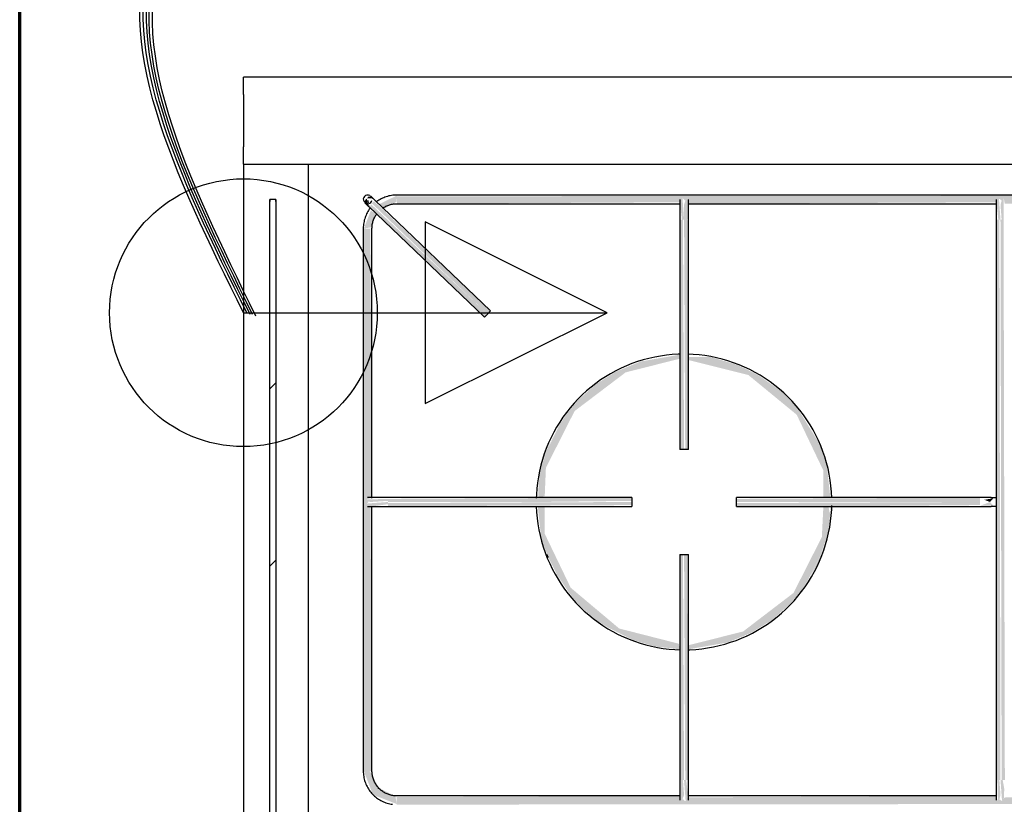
# Model space of a CAD drawing. Header units: millimetres. Extents: x -16331 to -10265, y -4113 to -3584.
# Tile 8 of 21: x -10327.269 to -10326.93, y -4099.485 to -4099.215. Entities that reach past the tile are written whole.
import ezdxf

# ---------------------------------------------------------------- set-up
doc = ezdxf.new("R2010")
doc.units = ezdxf.units.MM
for name, color, linetype in [('01 CONTORNO_dwg', 252, 'Continuous'), ('ARQ_ELEMENTS', 253, 'Continuous'), ('CV-Condutos', 1, 'Continuous'), ('Q-SPCQ', 91, 'Continuous')]:
    doc.layers.add(name, color=color, linetype=linetype)

# ---------------------------------------------------------------- blocks, each defined once
blk = doc.blocks.new('FP_1_12-PLANTA')
at = {"layer": 'Q-SPCQ'}
blk.add_line((207.95, 592.01), (207.95, 594.01), dxfattribs=at)
blk = doc.blocks.new('t2')
at = {"layer": 'ARQ_ELEMENTS'}
h = blk.add_hatch(color=256, dxfattribs=at)
h.paths.add_polyline_path([(-10234.0368, -4121.17669), (-10234.03405, -4121.17623), (-10234.03281, -4121.17133), (-10234.03442, -4121.17058), (-10234.03656, -4121.17608)], flags=0)
h.paths.add_polyline_path([(-10234.0299, -4121.16996), (-10234.0255, -4121.16744), (-10234.0255, -4121.16539), (-10234.03159, -4121.16835), (-10234.0301, -4121.16977)], flags=0)
h = blk.add_hatch(color=256, dxfattribs=at)
h.paths.add_polyline_path([(-10234.03505, -4121.16912), (-10234.03584, -4121.16636), (-10234.03678, -4121.16747), (-10234.03509, -4121.16908)], flags=0)
h.paths.add_polyline_path([(-10234.03495, -4121.16901), (-10234.03515, -4121.16702), (-10234.03562, -4121.16702), (-10234.03501, -4121.16884)], flags=0)
h = blk.add_hatch(color=256, dxfattribs=at)
h.paths.add_polyline_path([(-10234.03584, -4121.16636), (-10234.03378, -4121.16632), (-10234.03505, -4121.16563)], flags=0)
h.paths.add_polyline_path([(-10234.03503, -4121.16714), (-10234.03505, -4121.16659), (-10234.03505, -4121.16711)], flags=0)
for points in [[(-10233.73391, -4121.16819), (-10233.73379, -4121.16762), (-10233.73305, -4121.1663), (-10233.73229, -4121.16708), (-10233.73141, -4121.16653), (-10233.73114, -4121.16819), (-10233.62505, -4121.16767), (-10233.62429, -4121.1663), (-10233.6235, -4121.167), (-10233.62264, -4121.16661), (-10233.62239, -4121.16819), (-10233.52509, -4121.16775), (-10233.52509, -4121.16519), (-10234.0255, -4121.16563), (-10234.0254, -4121.16819), (-10233.92795, -4121.16767), (-10233.92717, -4121.16638), (-10233.92644, -4121.16708), (-10233.92558, -4121.16638), (-10233.92529, -4121.16819), (-10233.81919, -4121.16767), (-10233.81838, -4121.16646), (-10233.81768, -4121.16708), (-10233.81681, -4121.16646), (-10233.81653, -4121.16819), (-10233.73405, -4121.16819)], [(-10233.92674, -4121.17365), (-10233.92731, -4121.16594), (-10233.92769, -4121.16637), (-10233.92803, -4121.1687), (-10233.92749, -4121.17365), (-10233.92713, -4121.17365)], [(-10233.92635, -4121.17365), (-10233.92568, -4121.17365), (-10233.92564, -4121.16594), (-10233.92607, -4121.16638), (-10233.92674, -4121.16847), (-10233.92674, -4121.17365)], [(-10233.81838, -4121.17365), (-10233.81799, -4121.17365), (-10233.81856, -4121.16594), (-10233.81895, -4121.16646), (-10233.81929, -4121.1685), (-10233.81874, -4121.17365)], [(-10233.81724, -4121.17365), (-10233.81693, -4121.17365), (-10233.81688, -4121.16594), (-10233.81736, -4121.16646), (-10233.81799, -4121.16847), (-10233.8176, -4121.17365)], [(-10233.99533, -4121.20716), (-10233.99459, -4121.20579), (-10234.03432, -4121.16835), (-10234.03478, -4121.16944), (-10233.99537, -4121.20712)], [(-10233.99429, -4121.20607), (-10233.99356, -4121.2047), (-10234.03332, -4121.1673), (-10234.03405, -4121.16807), (-10233.99459, -4121.20579)], [(-10233.92824, -4121.25266), (-10233.92674, -4121.25266), (-10233.92713, -4121.17365), (-10233.92824, -4121.17365), (-10233.92824, -4121.24271)], [(-10233.92529, -4121.25266), (-10233.92524, -4121.25266), (-10233.92568, -4121.17365), (-10233.92674, -4121.17365), (-10233.92635, -4121.25266), (-10233.92544, -4121.25266)], [(-10233.81949, -4121.36614), (-10233.81799, -4121.36614), (-10233.81838, -4121.17365), (-10233.81949, -4121.17365), (-10233.81949, -4121.35259)], [(-10233.81649, -4121.36614), (-10233.81693, -4121.17365), (-10233.81799, -4121.17365), (-10233.8176, -4121.36614), (-10233.81654, -4121.36614)], [(-10234.037, -4121.36314), (-10234.034, -4121.36314), (-10234.0345, -4121.27201), (-10234.03569, -4121.27128), (-10234.03511, -4121.27046), (-10234.03569, -4121.26969), (-10234.034, -4121.26921), (-10234.03457, -4121.17669), (-10234.037, -4121.17669), (-10234.037, -4121.32047)], [(-10234.03444, -4121.27066), (-10234.02845, -4121.27027), (-10234.02845, -4121.2696), (-10234.03625, -4121.2698), (-10234.03569, -4121.27027), (-10234.0345, -4121.27066)], [(-10234.03369, -4121.27212), (-10234.02845, -4121.27141), (-10234.02845, -4121.27066), (-10234.0355, -4121.27118), (-10234.0357, -4121.27184), (-10234.03375, -4121.27211)], [(-10233.97677, -4121.27066), (-10233.94473, -4121.27027), (-10233.94473, -4121.26916), (-10234.02845, -4121.2696), (-10234.02845, -4121.27066), (-10233.97677, -4121.27066)], [(-10234.02845, -4121.27216), (-10233.94473, -4121.27172), (-10233.94473, -4121.27066), (-10234.02845, -4121.27105), (-10234.02845, -4121.27212)], [(-10233.82498, -4121.27066), (-10233.82498, -4121.26916), (-10233.90873, -4121.2696), (-10233.90873, -4121.27066), (-10233.82885, -4121.27066)], [(-10233.8772, -4121.27216), (-10233.82498, -4121.27172), (-10233.82498, -4121.27066), (-10233.90873, -4121.27105), (-10233.90873, -4121.27216), (-10233.87724, -4121.27216)], [(-10233.82044, -4121.27196), (-10233.82158, -4121.27066), (-10233.82498, -4121.27196)], [(-10233.82158, -4121.27066), (-10233.82044, -4121.26936), (-10233.82353, -4121.26992), (-10233.82162, -4121.27065)], [(-10233.92824, -4121.36618), (-10233.92674, -4121.36618), (-10233.92713, -4121.28866), (-10233.92824, -4121.28866), (-10233.92824, -4121.32146)], [(-10233.92524, -4121.36618), (-10233.92568, -4121.28866), (-10233.92674, -4121.28866), (-10233.92635, -4121.36618), (-10233.92529, -4121.36618)], [(-10233.90616, -4121.31693), (-10233.9026, -4121.31509), (-10233.90611, -4121.3169)], [(-10234.0255, -4121.37443), (-10234.02596, -4121.37169), (-10234.02986, -4121.36984), (-10234.0316, -4121.36893), (-10234.03475, -4121.36314), (-10234.0368, -4121.36314), (-10234.03363, -4121.37127), (-10234.02611, -4121.3742)], [(-10233.9278, -4121.3742), (-10233.92674, -4121.37135), (-10233.92713, -4121.36618), (-10233.9278, -4121.36618), (-10233.92784, -4121.37395)], [(-10233.92599, -4121.37443), (-10233.92545, -4121.37112), (-10233.92599, -4121.36618), (-10233.92674, -4121.36618), (-10233.92617, -4121.37389), (-10233.92606, -4121.37424)], [(-10233.81874, -4121.37443), (-10233.81799, -4121.37134), (-10233.81838, -4121.36614), (-10233.81905, -4121.36614), (-10233.81885, -4121.37389), (-10233.81877, -4121.37429)], [(-10233.81693, -4121.3742), (-10233.81669, -4121.36923), (-10233.81724, -4121.36614), (-10233.81799, -4121.36614), (-10233.81748, -4121.37314), (-10233.81702, -4121.37402)], [(-10234.0255, -4121.37464), (-10233.52509, -4121.3742), (-10233.52519, -4121.37164), (-10233.62264, -4121.37216), (-10233.62342, -4121.37345), (-10233.62415, -4121.37275), (-10233.62501, -4121.37345), (-10233.6253, -4121.37164), (-10233.73125, -4121.37215), (-10233.73197, -4121.37336), (-10233.73279, -4121.37275), (-10233.73356, -4121.37336), (-10233.73405, -4121.37164), (-10233.81665, -4121.3722), (-10233.81727, -4121.37352), (-10233.81824, -4121.37291), (-10233.81896, -4121.3733), (-10233.81944, -4121.37164), (-10233.92554, -4121.37216), (-10233.92629, -4121.37352), (-10233.92709, -4121.37282), (-10233.92794, -4121.37321), (-10233.9282, -4121.37164), (-10234.0255, -4121.37207), (-10234.0255, -4121.37458)]]:
    blk.add_hatch(color=256, dxfattribs=at).paths.add_polyline_path(points, flags=0)
h = blk.add_hatch(dxfattribs=at)
h.set_pattern_fill('FP1_7', color=256, scale=0.001, angle=90, style=0, pattern_type=2)
h.set_pattern_definition([(45, (-10217.37785, -4118.5295), (-0.1257236, 0.1257236), []), (45, (-10217.37785, -4118.339), (-0.1257236, 0.1257236), [])])
h.paths.add_polyline_path([(-10234.06709, -4121.57758), (-10234.06709, -4121.17169), (-10234.06909, -4121.17169), (-10234.06909, -4121.57758)], flags=0)
h = blk.add_hatch(color=256, dxfattribs=at)
h.paths.add_polyline_path([(-10233.92824, -4121.32128), (-10233.92855, -4121.31936), (-10233.94904, -4121.31413), (-10233.9657, -4121.30013), (-10233.97463, -4121.28159), (-10233.97463, -4121.27216), (-10233.97698, -4121.27256), (-10233.9758, -4121.28352), (-10233.97325, -4121.29003), (-10233.97025, -4121.29591), (-10233.96596, -4121.30233), (-10233.96265, -4121.30631), (-10233.9566, -4121.31153), (-10233.95287, -4121.31381), (-10233.94422, -4121.31813), (-10233.93654, -4121.32037), (-10233.93206, -4121.32081)], flags=0)
h.paths.add_polyline_path([(-10233.97669, -4121.26916), (-10233.97463, -4121.26863), (-10233.97423, -4121.25891), (-10233.96437, -4121.23942), (-10233.94683, -4121.22613), (-10233.92824, -4121.22143), (-10233.92824, -4121.22006), (-10233.94167, -4121.22238), (-10233.95032, -4121.22598), (-10233.95716, -4121.23024), (-10233.96335, -4121.23581), (-10233.96722, -4121.24057), (-10233.96965, -4121.24435), (-10233.97371, -4121.25262), (-10233.97627, -4121.25973), (-10233.97684, -4121.26667), (-10233.97675, -4121.26916)], flags=0)
h = blk.add_hatch(color=256, dxfattribs=at)
h.paths.add_polyline_path([(-10233.88703, -4121.30233), (-10233.88095, -4121.29215), (-10233.87811, -4121.28489), (-10233.88004, -4121.28932), (-10233.88356, -4121.29648), (-10233.88688, -4121.30203)], flags=0)
h.paths.add_polyline_path([(-10233.87722, -4121.28197), (-10233.87629, -4121.27216), (-10233.87653, -4121.27253), (-10233.87722, -4121.28159)], flags=0)
h.paths.add_polyline_path([(-10233.87629, -4121.26916), (-10233.87615, -4121.26863), (-10233.87671, -4121.26292), (-10233.8764, -4121.26916)], flags=0)
h.paths.add_polyline_path([(-10233.88137, -4121.24873), (-10233.88399, -4121.24362), (-10233.88154, -4121.24843)], flags=0)
h.paths.add_polyline_path([(-10233.9047, -4121.22489), (-10233.91371, -4121.2218), (-10233.9086, -4121.22349), (-10233.90543, -4121.22473)], flags=0)
h.paths.add_polyline_path([(-10233.9184, -4121.22079), (-10233.92436, -4121.22009), (-10233.91883, -4121.22076)], flags=0)
h = blk.add_hatch(color=256, dxfattribs=at)
h.paths.add_polyline_path([(-10233.92524, -4121.32127), (-10233.91181, -4121.31895), (-10233.9037, -4121.31563), (-10233.89635, -4121.3111), (-10233.88984, -4121.30522), (-10233.88632, -4121.30087), (-10233.88416, -4121.29753), (-10233.87985, -4121.28888), (-10233.87722, -4121.28144), (-10233.87667, -4121.27487), (-10233.87709, -4121.27216), (-10233.87886, -4121.27216), (-10233.87939, -4121.2827), (-10233.88912, -4121.3019), (-10233.90643, -4121.31514), (-10233.92524, -4121.31989), (-10233.92524, -4121.32121)], flags=0)
h.paths.add_polyline_path([(-10233.87675, -4121.26916), (-10233.87653, -4121.26863), (-10233.87766, -4121.25829), (-10233.87967, -4121.25206), (-10233.88112, -4121.24917), (-10233.88778, -4121.23838), (-10233.8931, -4121.23279), (-10233.90128, -4121.22705), (-10233.90827, -4121.2236), (-10233.91746, -4121.22086), (-10233.92524, -4121.22083), (-10233.92524, -4121.22189), (-10233.90468, -4121.22701), (-10233.88803, -4121.24068), (-10233.87886, -4121.25988), (-10233.87886, -4121.26916), (-10233.87676, -4121.26916)], flags=0)
h = blk.add_hatch(color=256, dxfattribs=at)
h.paths.add_polyline_path([(-10233.92824, -4121.32132), (-10233.92824, -4121.32128), (-10233.93194, -4121.32097)], flags=0)
h.paths.add_polyline_path([(-10233.94878, -4121.31643), (-10233.9532, -4121.31362), (-10233.94886, -4121.31639)], flags=0)
h.paths.add_polyline_path([(-10233.96646, -4121.30233), (-10233.96965, -4121.29697), (-10233.96654, -4121.30222)], flags=0)
h.paths.add_polyline_path([(-10233.97627, -4121.28197), (-10233.97685, -4121.27465), (-10233.97629, -4121.28182)], flags=0)
h.paths.add_polyline_path([(-10233.97627, -4121.25936), (-10233.97389, -4121.25307), (-10233.97136, -4121.24735), (-10233.97435, -4121.25356), (-10233.97614, -4121.25894)], flags=0)
h = blk.add_hatch(color=256, dxfattribs=at)
h.paths.add_polyline_path([(-10233.94878, -4121.31643), (-10233.94904, -4121.31598), (-10233.94888, -4121.31636)], flags=0)
h.paths.add_polyline_path([(-10233.97469, -4121.26153), (-10233.97463, -4121.26139), (-10233.97472, -4121.25977)], flags=0)
at = {"layer": '01 CONTORNO_dwg', "lineweight": 70}
blk.add_line((-10234.15509, -4123.75464), (-10234.15509, -4120.95464), dxfattribs=at)
at = {"layer": 'ARQ_ELEMENTS'}
for p, q in [((-10233.51319, -4121.12464), (-10234.07819, -4121.12464)), ((-10234.07819, -4121.13067), (-10234.07819, -4121.12464)), ((-10234.07819, -4121.13067), (-10234.07819, -4121.14859)), ((-10234.07819, -4121.15464), (-10234.07819, -4121.14859)), ((-10234.07819, -4121.15464), (-10233.51319, -4121.15464)), ((-10234.07819, -4121.15464), (-10234.07819, -4121.59464)), ((-10234.05599, -4121.15464), (-10234.05599, -4121.59464)), ((-10233.52509, -4121.16519), (-10234.0255, -4121.16519)), ((-10234.06909, -4121.17169), (-10234.06909, -4121.16669)), ((-10234.06909, -4121.16669), (-10234.06909, -4121.16736)), ((-10234.06709, -4121.16736), (-10234.06709, -4121.16669)), ((-10234.06709, -4121.16669), (-10234.06709, -4121.17169)), ((-10234.03509, -4121.16915), (-10233.99533, -4121.20716)), ((-10233.99326, -4121.20499), (-10234.03302, -4121.16698)), ((-10234.0255, -4121.16819), (-10233.92805, -4121.16819)), ((-10233.92533, -4121.16819), (-10233.8193, -4121.16819)), ((-10234.06909, -4121.57758), (-10234.06909, -4121.17169)), ((-10234.06709, -4121.17169), (-10234.06709, -4121.57758)), ((-10233.92824, -4121.17365), (-10233.92824, -4121.25266)), ((-10233.92524, -4121.25266), (-10233.92524, -4121.17365)), ((-10233.81949, -4121.17365), (-10233.81949, -4121.36614)), ((-10234.037, -4121.17669), (-10234.037, -4121.36314)), ((-10234.034, -4121.26935), (-10234.034, -4121.17669)), ((-10233.99429, -4121.20607), (-10233.99533, -4121.20716)), ((-10233.99326, -4121.20499), (-10233.99429, -4121.20607)), ((-10233.92674, -4121.25266), (-10233.92824, -4121.25266)), ((-10233.92524, -4121.25266), (-10233.92674, -4121.25266)), ((-10233.94473, -4121.26916), (-10234.02845, -4121.26916)), ((-10233.94473, -4121.26916), (-10233.94473, -4121.27066)), ((-10233.94473, -4121.27066), (-10233.94473, -4121.27216)), ((-10233.82498, -4121.26916), (-10233.90873, -4121.26916)), ((-10233.90873, -4121.27066), (-10233.90873, -4121.26916)), ((-10233.90873, -4121.27216), (-10233.90873, -4121.27066)), ((-10234.034, -4121.36314), (-10234.034, -4121.27208)), ((-10234.02845, -4121.27216), (-10233.94473, -4121.27216)), ((-10233.90873, -4121.27216), (-10233.82498, -4121.27216)), ((-10233.92824, -4121.28866), (-10233.92824, -4121.36618)), ((-10233.92824, -4121.28866), (-10233.92674, -4121.28866)), ((-10233.92674, -4121.28866), (-10233.92524, -4121.28866)), ((-10233.92524, -4121.36618), (-10233.92524, -4121.28866)), ((-10233.92816, -4121.37164), (-10234.0255, -4121.37164)), ((-10233.8193, -4121.37164), (-10233.92543, -4121.37164))]:
    blk.add_line(p, q, dxfattribs=at)
at = {"layer": 'ARQ_ELEMENTS', "flags": 128}
for points in [[(-10234.03302, -4121.16698), (-10234.03307, -4121.16693), (-10234.03313, -4121.16687), (-10234.03319, -4121.16682), (-10234.03325, -4121.16676), (-10234.0333, -4121.16671), (-10234.03336, -4121.16666), (-10234.03341, -4121.1666), (-10234.03347, -4121.16655), (-10234.03352, -4121.1665), (-10234.03358, -4121.16645), (-10234.03363, -4121.1664), (-10234.03368, -4121.16635), (-10234.03373, -4121.1663), (-10234.03378, -4121.16625), (-10234.03383, -4121.1662), (-10234.03388, -4121.16616), (-10234.03392, -4121.16612), (-10234.03397, -4121.16607), (-10234.03401, -4121.16603), (-10234.03405, -4121.16599), (-10234.03409, -4121.16596), (-10234.03413, -4121.16592), (-10234.03417, -4121.16589), (-10234.0342, -4121.16585), (-10234.03423, -4121.16582), (-10234.03426, -4121.16579), (-10234.03429, -4121.16577), (-10234.03432, -4121.16574), (-10234.03434, -4121.16572), (-10234.03436, -4121.1657), (-10234.03438, -4121.16568), (-10234.0344, -4121.16566), (-10234.03442, -4121.16565), (-10234.03443, -4121.16563), (-10234.03444, -4121.16562), (-10234.03445, -4121.16561), (-10234.03446, -4121.16561), (-10234.03446, -4121.1656), (-10234.03446, -4121.1656)], [(-10234.0255, -4121.16519), (-10234.02596, -4121.1652), (-10234.02642, -4121.16522), (-10234.02687, -4121.16527), (-10234.02733, -4121.16533), (-10234.02778, -4121.16542), (-10234.02823, -4121.16552), (-10234.02868, -4121.16564), (-10234.02912, -4121.16577), (-10234.02955, -4121.16592), (-10234.02998, -4121.1661), (-10234.0304, -4121.16628), (-10234.03081, -4121.16649), (-10234.03121, -4121.16671), (-10234.03161, -4121.16694), (-10234.03199, -4121.1672), (-10234.03237, -4121.16746)], [(-10234.03465, -4121.16972), (-10234.03492, -4121.17009), (-10234.03517, -4121.17047), (-10234.03542, -4121.17087), (-10234.03564, -4121.17127), (-10234.03585, -4121.17168), (-10234.03604, -4121.17209), (-10234.03622, -4121.17252), (-10234.03637, -4121.17295), (-10234.03651, -4121.17339), (-10234.03664, -4121.17383), (-10234.03674, -4121.17428), (-10234.03683, -4121.17473), (-10234.0369, -4121.17519), (-10234.03695, -4121.17564), (-10234.03698, -4121.1761), (-10234.037, -4121.17656), (-10234.037, -4121.17669)], [(-10234.03653, -4121.16777), (-10234.03653, -4121.16777), (-10234.03653, -4121.16778), (-10234.03652, -4121.16778), (-10234.03652, -4121.16779), (-10234.03651, -4121.1678), (-10234.03649, -4121.16781), (-10234.03648, -4121.16783), (-10234.03646, -4121.16784), (-10234.03644, -4121.16786), (-10234.03642, -4121.16788), (-10234.0364, -4121.1679), (-10234.03637, -4121.16793), (-10234.03634, -4121.16795), (-10234.03631, -4121.16798), (-10234.03628, -4121.16801), (-10234.03625, -4121.16805), (-10234.03621, -4121.16808), (-10234.03618, -4121.16811), (-10234.03614, -4121.16815), (-10234.0361, -4121.16819), (-10234.03605, -4121.16823), (-10234.03601, -4121.16827), (-10234.03596, -4121.16832), (-10234.03592, -4121.16836), (-10234.03587, -4121.16841), (-10234.03582, -4121.16845), (-10234.03577, -4121.1685), (-10234.03572, -4121.16855), (-10234.03567, -4121.1686), (-10234.03561, -4121.16865), (-10234.03556, -4121.1687), (-10234.0355, -4121.16876), (-10234.03545, -4121.16881), (-10234.03539, -4121.16886), (-10234.03533, -4121.16892), (-10234.03528, -4121.16897), (-10234.03522, -4121.16903), (-10234.03516, -4121.16908), (-10234.0351, -4121.16914), (-10234.03509, -4121.16915)], [(-10234.03037, -4121.16972), (-10234.03009, -4121.16953), (-10234.0298, -4121.16936), (-10234.0295, -4121.16919), (-10234.0292, -4121.16904), (-10234.02889, -4121.16889), (-10234.02858, -4121.16876), (-10234.02826, -4121.16865), (-10234.02793, -4121.16854), (-10234.02761, -4121.16845), (-10234.02728, -4121.16838), (-10234.02694, -4121.16831), (-10234.02661, -4121.16826), (-10234.02627, -4121.16822), (-10234.02593, -4121.1682), (-10234.02559, -4121.16819), (-10234.0255, -4121.16819)], [(-10233.92824, -4121.16669), (-10233.92824, -4121.16669), (-10233.92824, -4121.16671), (-10233.92824, -4121.16674), (-10233.92824, -4121.16678), (-10233.92824, -4121.16683), (-10233.92824, -4121.16689), (-10233.92824, -4121.16696), (-10233.92824, -4121.16704), (-10233.92824, -4121.16713), (-10233.92824, -4121.16724), (-10233.92824, -4121.16735), (-10233.92824, -4121.16747), (-10233.92824, -4121.16761), (-10233.92824, -4121.16775), (-10233.92824, -4121.1679), (-10233.92824, -4121.16806), (-10233.92824, -4121.16824), (-10233.92824, -4121.16841), (-10233.92824, -4121.1686), (-10233.92824, -4121.1688), (-10233.92824, -4121.169), (-10233.92824, -4121.16921), (-10233.92824, -4121.16943), (-10233.92824, -4121.16966), (-10233.92824, -4121.16989), (-10233.92824, -4121.17012), (-10233.92824, -4121.17037), (-10233.92824, -4121.17062), (-10233.92824, -4121.17087), (-10233.92824, -4121.17113), (-10233.92824, -4121.17139), (-10233.92824, -4121.17165), (-10233.92824, -4121.17192), (-10233.92824, -4121.17219), (-10233.92824, -4121.17246), (-10233.92824, -4121.17274), (-10233.92824, -4121.17302), (-10233.92824, -4121.17329), (-10233.92824, -4121.17357), (-10233.92824, -4121.17365)], [(-10233.92524, -4121.17365), (-10233.92524, -4121.17337), (-10233.92524, -4121.17309), (-10233.92524, -4121.17281), (-10233.92524, -4121.17254), (-10233.92524, -4121.17226), (-10233.92524, -4121.17199), (-10233.92524, -4121.17172), (-10233.92524, -4121.17146), (-10233.92524, -4121.1712), (-10233.92524, -4121.17094), (-10233.92524, -4121.17068), (-10233.92524, -4121.17043), (-10233.92524, -4121.17019), (-10233.92524, -4121.16995), (-10233.92524, -4121.16972), (-10233.92524, -4121.16949), (-10233.92524, -4121.16927), (-10233.92524, -4121.16906), (-10233.92524, -4121.16885), (-10233.92524, -4121.16865), (-10233.92524, -4121.16846), (-10233.92524, -4121.16828), (-10233.92524, -4121.16811), (-10233.92524, -4121.16795), (-10233.92524, -4121.16779), (-10233.92524, -4121.16764), (-10233.92524, -4121.16751), (-10233.92524, -4121.16738), (-10233.92524, -4121.16727), (-10233.92524, -4121.16716), (-10233.92524, -4121.16706), (-10233.92524, -4121.16698), (-10233.92524, -4121.16691), (-10233.92524, -4121.16684), (-10233.92524, -4121.16679), (-10233.92524, -4121.16675), (-10233.92524, -4121.16672), (-10233.92524, -4121.1667), (-10233.92524, -4121.16669)], [(-10233.81949, -4121.16669), (-10233.81949, -4121.16669), (-10233.81949, -4121.16671), (-10233.81949, -4121.16674), (-10233.81949, -4121.16678), (-10233.81949, -4121.16683), (-10233.81949, -4121.16689), (-10233.81949, -4121.16696), (-10233.81949, -4121.16704), (-10233.81949, -4121.16713), (-10233.81949, -4121.16724), (-10233.81949, -4121.16735), (-10233.81949, -4121.16747), (-10233.81949, -4121.16761), (-10233.81949, -4121.16775), (-10233.81949, -4121.1679), (-10233.81949, -4121.16806), (-10233.81949, -4121.16824), (-10233.81949, -4121.16841), (-10233.81949, -4121.1686), (-10233.81949, -4121.1688), (-10233.81949, -4121.169), (-10233.81949, -4121.16921), (-10233.81949, -4121.16943), (-10233.81949, -4121.16966), (-10233.81949, -4121.16989), (-10233.81949, -4121.17012), (-10233.81949, -4121.17037), (-10233.81949, -4121.17062), (-10233.81949, -4121.17087), (-10233.81949, -4121.17113), (-10233.81949, -4121.17139), (-10233.81949, -4121.17165), (-10233.81949, -4121.17192), (-10233.81949, -4121.17219), (-10233.81949, -4121.17246), (-10233.81949, -4121.17274), (-10233.81949, -4121.17302), (-10233.81949, -4121.17329), (-10233.81949, -4121.17357), (-10233.81949, -4121.17365)], [(-10234.034, -4121.17669), (-10234.03399, -4121.17635), (-10234.03397, -4121.17601), (-10234.03394, -4121.17567), (-10234.03389, -4121.17533), (-10234.03383, -4121.175), (-10234.03375, -4121.17467), (-10234.03367, -4121.17434), (-10234.03357, -4121.17401), (-10234.03345, -4121.17369), (-10234.03333, -4121.17338), (-10234.03319, -4121.17307), (-10234.03304, -4121.17276), (-10234.03287, -4121.17246), (-10234.0327, -4121.17217), (-10234.03251, -4121.17189), (-10234.03232, -4121.17161)], [(-10233.92794, -4121.21989), (-10233.92877, -4121.2199), (-10233.9308, -4121.22002), (-10233.93282, -4121.22023), (-10233.93484, -4121.22051), (-10233.93683, -4121.22087), (-10233.93882, -4121.22132), (-10233.94078, -4121.22184), (-10233.94272, -4121.22244), (-10233.94464, -4121.22312), (-10233.94652, -4121.22387), (-10233.94838, -4121.2247), (-10233.9502, -4121.2256), (-10233.95198, -4121.22658), (-10233.95373, -4121.22762), (-10233.95543, -4121.22873), (-10233.95708, -4121.22991), (-10233.95869, -4121.23116), (-10233.96024, -4121.23247), (-10233.96174, -4121.23384), (-10233.96318, -4121.23527), (-10233.96457, -4121.23675), (-10233.9659, -4121.23829), (-10233.96716, -4121.23989), (-10233.96836, -4121.24153), (-10233.96949, -4121.24321), (-10233.97055, -4121.24495), (-10233.97155, -4121.24672), (-10233.97247, -4121.24853), (-10233.97332, -4121.25037), (-10233.97409, -4121.25225), (-10233.97479, -4121.25416), (-10233.97541, -4121.2561), (-10233.97595, -4121.25805), (-10233.97642, -4121.26003), (-10233.9768, -4121.26203), (-10233.97711, -4121.26404), (-10233.97733, -4121.26606), (-10233.97748, -4121.26808), (-10233.97752, -4121.26936)], [(-10233.92794, -4121.21989), (-10233.92877, -4121.2199), (-10233.9308, -4121.22002), (-10233.93282, -4121.22023), (-10233.93484, -4121.22051), (-10233.93683, -4121.22087), (-10233.93882, -4121.22132), (-10233.94078, -4121.22184), (-10233.94272, -4121.22244), (-10233.94464, -4121.22312), (-10233.94652, -4121.22387), (-10233.94838, -4121.2247), (-10233.9502, -4121.2256), (-10233.95198, -4121.22658), (-10233.95373, -4121.22762), (-10233.95543, -4121.22873), (-10233.95708, -4121.22991), (-10233.95869, -4121.23116), (-10233.96024, -4121.23247), (-10233.96174, -4121.23384), (-10233.96318, -4121.23527), (-10233.96457, -4121.23675), (-10233.9659, -4121.23829), (-10233.96716, -4121.23989), (-10233.96836, -4121.24153), (-10233.96949, -4121.24321), (-10233.97055, -4121.24495), (-10233.97155, -4121.24672), (-10233.97247, -4121.24853), (-10233.97332, -4121.25037), (-10233.97409, -4121.25225), (-10233.97479, -4121.25416), (-10233.97541, -4121.2561), (-10233.97595, -4121.25805), (-10233.97642, -4121.26003), (-10233.9768, -4121.26203), (-10233.97711, -4121.26404), (-10233.97733, -4121.26606), (-10233.97748, -4121.26808), (-10233.97752, -4121.26936)], [(-10233.87596, -4121.26918), (-10233.87606, -4121.26715), (-10233.87625, -4121.26512), (-10233.87651, -4121.26311), (-10233.87685, -4121.26111), (-10233.87727, -4121.25912), (-10233.87777, -4121.25715), (-10233.87835, -4121.2552), (-10233.87901, -4121.25328), (-10233.87974, -4121.25139), (-10233.88055, -4121.24952), (-10233.88143, -4121.24769), (-10233.88239, -4121.2459), (-10233.88341, -4121.24414), (-10233.88451, -4121.24243), (-10233.88567, -4121.24077), (-10233.8869, -4121.23915), (-10233.88819, -4121.23758), (-10233.88955, -4121.23606), (-10233.89096, -4121.2346), (-10233.89243, -4121.2332), (-10233.89395, -4121.23186), (-10233.89553, -4121.23058), (-10233.89716, -4121.22936), (-10233.89884, -4121.22821), (-10233.90056, -4121.22713), (-10233.90232, -4121.22612), (-10233.90412, -4121.22518), (-10233.90595, -4121.22431), (-10233.90782, -4121.22352), (-10233.90973, -4121.2228), (-10233.91165, -4121.22215), (-10233.9136, -4121.22159), (-10233.91558, -4121.2211), (-10233.91757, -4121.2207), (-10233.91957, -4121.22037), (-10233.92159, -4121.22012), (-10233.92362, -4121.21996), (-10233.92544, -4121.21988)], [(-10233.87596, -4121.26918), (-10233.87606, -4121.26715), (-10233.87625, -4121.26512), (-10233.87651, -4121.26311), (-10233.87685, -4121.26111), (-10233.87727, -4121.25912), (-10233.87777, -4121.25715), (-10233.87835, -4121.2552), (-10233.87901, -4121.25328), (-10233.87974, -4121.25139), (-10233.88055, -4121.24952), (-10233.88143, -4121.24769), (-10233.88239, -4121.2459), (-10233.88341, -4121.24414), (-10233.88451, -4121.24243), (-10233.88567, -4121.24077), (-10233.8869, -4121.23915), (-10233.88819, -4121.23758), (-10233.88955, -4121.23606), (-10233.89096, -4121.2346), (-10233.89243, -4121.2332), (-10233.89395, -4121.23186), (-10233.89553, -4121.23058), (-10233.89716, -4121.22936), (-10233.89884, -4121.22821), (-10233.90056, -4121.22713), (-10233.90232, -4121.22612), (-10233.90412, -4121.22518), (-10233.90595, -4121.22431), (-10233.90782, -4121.22352), (-10233.90973, -4121.2228), (-10233.91165, -4121.22215), (-10233.9136, -4121.22159), (-10233.91558, -4121.2211), (-10233.91757, -4121.2207), (-10233.91957, -4121.22037), (-10233.92159, -4121.22012), (-10233.92362, -4121.21996), (-10233.92544, -4121.21988)], [(-10234.02845, -4121.26916), (-10234.02873, -4121.26916), (-10234.02902, -4121.26916), (-10234.0293, -4121.26916), (-10234.02958, -4121.26916), (-10234.02985, -4121.26916), (-10234.03013, -4121.26916), (-10234.0304, -4121.26916), (-10234.03067, -4121.26916), (-10234.03093, -4121.26916), (-10234.0312, -4121.26916), (-10234.03145, -4121.26916), (-10234.03171, -4121.26916), (-10234.03195, -4121.26916), (-10234.0322, -4121.26916), (-10234.03243, -4121.26916), (-10234.03266, -4121.26916), (-10234.03288, -4121.26916), (-10234.0331, -4121.26916), (-10234.03331, -4121.26916), (-10234.03351, -4121.26916), (-10234.0337, -4121.26916), (-10234.03388, -4121.26916), (-10234.03406, -4121.26916), (-10234.03422, -4121.26916), (-10234.03438, -4121.26916), (-10234.03453, -4121.26916), (-10234.03467, -4121.26916), (-10234.03479, -4121.26916), (-10234.03491, -4121.26916), (-10234.03502, -4121.26916), (-10234.03512, -4121.26916), (-10234.0352, -4121.26916), (-10234.03528, -4121.26916), (-10234.03534, -4121.26916), (-10234.0354, -4121.26916), (-10234.03544, -4121.26916), (-10234.03547, -4121.26916), (-10234.03549, -4121.26916), (-10234.0355, -4121.26916)], [(-10233.82118, -4121.26916), (-10233.82121, -4121.26916), (-10233.82125, -4121.26916), (-10233.8213, -4121.26916), (-10233.82135, -4121.26916), (-10233.82141, -4121.26916), (-10233.82147, -4121.26916), (-10233.82154, -4121.26916), (-10233.82162, -4121.26916), (-10233.8217, -4121.26916), (-10233.82179, -4121.26916), (-10233.82188, -4121.26916), (-10233.82197, -4121.26916), (-10233.82207, -4121.26916), (-10233.82218, -4121.26916), (-10233.82229, -4121.26916), (-10233.8224, -4121.26916), (-10233.82252, -4121.26916), (-10233.82264, -4121.26916), (-10233.82277, -4121.26916), (-10233.8229, -4121.26916), (-10233.82303, -4121.26916), (-10233.82317, -4121.26916), (-10233.82331, -4121.26916), (-10233.82345, -4121.26916), (-10233.82359, -4121.26916), (-10233.82374, -4121.26916), (-10233.82389, -4121.26916), (-10233.82404, -4121.26916), (-10233.82419, -4121.26916), (-10233.82434, -4121.26916), (-10233.82449, -4121.26916), (-10233.82465, -4121.26916), (-10233.8248, -4121.26916), (-10233.82496, -4121.26916), (-10233.82498, -4121.26916)], [(-10233.82118, -4121.26916), (-10233.82115, -4121.26916), (-10233.82111, -4121.26916), (-10233.82107, -4121.26916), (-10233.82103, -4121.26916), (-10233.82098, -4121.26916), (-10233.82093, -4121.26916), (-10233.82087, -4121.26916), (-10233.82081, -4121.26916), (-10233.82074, -4121.26916), (-10233.82067, -4121.26916), (-10233.82059, -4121.26916), (-10233.82051, -4121.26916), (-10233.82043, -4121.26916), (-10233.82034, -4121.26916), (-10233.82024, -4121.26916), (-10233.82015, -4121.26916), (-10233.82005, -4121.26916), (-10233.81995, -4121.26916), (-10233.81984, -4121.26916), (-10233.81973, -4121.26916), (-10233.81962, -4121.26916), (-10233.81951, -4121.26916)], [(-10234.0355, -4121.27216), (-10234.03549, -4121.27216), (-10234.03548, -4121.27216), (-10234.03545, -4121.27216), (-10234.03541, -4121.27216), (-10234.03536, -4121.27216), (-10234.0353, -4121.27216), (-10234.03522, -4121.27216), (-10234.03514, -4121.27216), (-10234.03505, -4121.27216), (-10234.03494, -4121.27216), (-10234.03483, -4121.27216), (-10234.0347, -4121.27216), (-10234.03457, -4121.27216), (-10234.03442, -4121.27216), (-10234.03427, -4121.27216), (-10234.0341, -4121.27216), (-10234.03393, -4121.27216), (-10234.03375, -4121.27216), (-10234.03356, -4121.27216), (-10234.03336, -4121.27216), (-10234.03316, -4121.27216), (-10234.03294, -4121.27216), (-10234.03272, -4121.27216), (-10234.03249, -4121.27216), (-10234.03226, -4121.27216), (-10234.03202, -4121.27216), (-10234.03177, -4121.27216), (-10234.03152, -4121.27216), (-10234.03127, -4121.27216), (-10234.03101, -4121.27216), (-10234.03074, -4121.27216), (-10234.03047, -4121.27216), (-10234.0302, -4121.27216), (-10234.02993, -4121.27216), (-10234.02965, -4121.27216), (-10234.02937, -4121.27216), (-10234.02909, -4121.27216), (-10234.02881, -4121.27216), (-10234.02853, -4121.27216), (-10234.02845, -4121.27216)], [(-10233.97752, -4121.27214), (-10233.97742, -4121.27417), (-10233.97724, -4121.2762), (-10233.97698, -4121.27821), (-10233.97664, -4121.28022), (-10233.97621, -4121.2822), (-10233.97571, -4121.28417), (-10233.97513, -4121.28612), (-10233.97448, -4121.28804), (-10233.97374, -4121.28994), (-10233.97293, -4121.2918), (-10233.97205, -4121.29363), (-10233.9711, -4121.29543), (-10233.97007, -4121.29718), (-10233.96898, -4121.29889), (-10233.96781, -4121.30056), (-10233.96659, -4121.30218), (-10233.96529, -4121.30374), (-10233.96394, -4121.30526), (-10233.96253, -4121.30672), (-10233.96106, -4121.30812), (-10233.95953, -4121.30946), (-10233.95795, -4121.31074), (-10233.95632, -4121.31196), (-10233.95465, -4121.31311), (-10233.95293, -4121.31419), (-10233.95117, -4121.3152), (-10233.94937, -4121.31614), (-10233.94753, -4121.31701), (-10233.94566, -4121.31781), (-10233.94376, -4121.31853), (-10233.94183, -4121.31917), (-10233.93988, -4121.31973), (-10233.93791, -4121.32022), (-10233.93592, -4121.32063), (-10233.93391, -4121.32095), (-10233.93189, -4121.3212), (-10233.92987, -4121.32137), (-10233.92804, -4121.32144)], [(-10233.97752, -4121.27214), (-10233.97742, -4121.27417), (-10233.97724, -4121.2762), (-10233.97698, -4121.27821), (-10233.97664, -4121.28022), (-10233.97621, -4121.2822), (-10233.97571, -4121.28417), (-10233.97513, -4121.28612), (-10233.97448, -4121.28804), (-10233.97374, -4121.28994), (-10233.97293, -4121.2918), (-10233.97205, -4121.29363), (-10233.9711, -4121.29543), (-10233.97007, -4121.29718), (-10233.96898, -4121.29889), (-10233.96781, -4121.30056), (-10233.96659, -4121.30218), (-10233.96529, -4121.30374), (-10233.96394, -4121.30526), (-10233.96253, -4121.30672), (-10233.96106, -4121.30812), (-10233.95953, -4121.30946), (-10233.95795, -4121.31074), (-10233.95632, -4121.31196), (-10233.95465, -4121.31311), (-10233.95293, -4121.31419), (-10233.95117, -4121.3152), (-10233.94937, -4121.31614), (-10233.94753, -4121.31701)], [(-10233.92544, -4121.32144), (-10233.92471, -4121.32142), (-10233.92268, -4121.3213), (-10233.92066, -4121.3211), (-10233.91865, -4121.32081), (-10233.91665, -4121.32045), (-10233.91467, -4121.32001), (-10233.9127, -4121.31948), (-10233.91076, -4121.31888), (-10233.90885, -4121.3182), (-10233.90696, -4121.31745), (-10233.9051, -4121.31662), (-10233.90328, -4121.31572), (-10233.9015, -4121.31475), (-10233.89976, -4121.3137), (-10233.89806, -4121.31259), (-10233.8964, -4121.31141), (-10233.8948, -4121.31016), (-10233.89325, -4121.30885), (-10233.89175, -4121.30748), (-10233.8903, -4121.30605), (-10233.88891, -4121.30457), (-10233.88759, -4121.30303), (-10233.88633, -4121.30144), (-10233.88513, -4121.2998), (-10233.884, -4121.29811), (-10233.88293, -4121.29638), (-10233.88194, -4121.2946), (-10233.88102, -4121.29279), (-10233.88017, -4121.29095), (-10233.87939, -4121.28907), (-10233.8787, -4121.28716), (-10233.87808, -4121.28523), (-10233.87753, -4121.28327), (-10233.87707, -4121.28129), (-10233.87668, -4121.2793), (-10233.87638, -4121.27729), (-10233.87615, -4121.27527), (-10233.87601, -4121.27324), (-10233.87597, -4121.27187)], [(-10233.92544, -4121.32144), (-10233.92471, -4121.32142), (-10233.92268, -4121.3213), (-10233.92066, -4121.3211), (-10233.91865, -4121.32081), (-10233.91665, -4121.32045), (-10233.91467, -4121.32001), (-10233.9127, -4121.31948), (-10233.91076, -4121.31888), (-10233.90885, -4121.3182), (-10233.90696, -4121.31745), (-10233.9051, -4121.31662), (-10233.90328, -4121.31572), (-10233.9015, -4121.31475), (-10233.89976, -4121.3137), (-10233.89806, -4121.31259), (-10233.8964, -4121.31141), (-10233.8948, -4121.31016), (-10233.89325, -4121.30885), (-10233.89175, -4121.30748), (-10233.8903, -4121.30605), (-10233.88891, -4121.30457), (-10233.88759, -4121.30303), (-10233.88633, -4121.30144), (-10233.88513, -4121.2998), (-10233.884, -4121.29811), (-10233.88293, -4121.29638), (-10233.88194, -4121.2946), (-10233.88102, -4121.29279), (-10233.88017, -4121.29095), (-10233.87939, -4121.28907), (-10233.8787, -4121.28716), (-10233.87808, -4121.28523), (-10233.87753, -4121.28327), (-10233.87707, -4121.28129), (-10233.87668, -4121.2793), (-10233.87638, -4121.27729), (-10233.87615, -4121.27527), (-10233.87601, -4121.27324), (-10233.87597, -4121.27187)], [(-10233.82498, -4121.27216), (-10233.82483, -4121.27216), (-10233.82467, -4121.27216), (-10233.82452, -4121.27216), (-10233.82436, -4121.27216), (-10233.82421, -4121.27216), (-10233.82406, -4121.27216), (-10233.82391, -4121.27216), (-10233.82376, -4121.27216), (-10233.82361, -4121.27216), (-10233.82347, -4121.27216), (-10233.82333, -4121.27216), (-10233.82319, -4121.27216), (-10233.82305, -4121.27216), (-10233.82292, -4121.27216), (-10233.82279, -4121.27216), (-10233.82266, -4121.27216), (-10233.82254, -4121.27216), (-10233.82242, -4121.27216), (-10233.8223, -4121.27216), (-10233.82219, -4121.27216), (-10233.82209, -4121.27216), (-10233.82199, -4121.27216), (-10233.82189, -4121.27216), (-10233.8218, -4121.27216), (-10233.82171, -4121.27216), (-10233.82163, -4121.27216), (-10233.82155, -4121.27216), (-10233.82148, -4121.27216), (-10233.82142, -4121.27216), (-10233.82136, -4121.27216), (-10233.82131, -4121.27216), (-10233.82126, -4121.27216), (-10233.82122, -4121.27216), (-10233.82118, -4121.27216), (-10233.82118, -4121.27216)], [(-10233.81947, -4121.27216), (-10233.81959, -4121.27216), (-10233.8197, -4121.27216), (-10233.81981, -4121.27216), (-10233.81992, -4121.27216), (-10233.82002, -4121.27216), (-10233.82012, -4121.27216), (-10233.82022, -4121.27216), (-10233.82031, -4121.27216), (-10233.8204, -4121.27216), (-10233.82049, -4121.27216), (-10233.82057, -4121.27216), (-10233.82064, -4121.27216), (-10233.82072, -4121.27216), (-10233.82079, -4121.27216), (-10233.82085, -4121.27216), (-10233.82091, -4121.27216), (-10233.82097, -4121.27216), (-10233.82102, -4121.27216), (-10233.82106, -4121.27216), (-10233.8211, -4121.27216), (-10233.82114, -4121.27216), (-10233.82117, -4121.27216), (-10233.82118, -4121.27216)], [(-10233.94725, -4121.31713), (-10233.94566, -4121.31781), (-10233.94376, -4121.31853), (-10233.94183, -4121.31917), (-10233.93988, -4121.31973), (-10233.93791, -4121.32022), (-10233.93592, -4121.32063), (-10233.93391, -4121.32095), (-10233.93189, -4121.3212), (-10233.92987, -4121.32137), (-10233.92804, -4121.32144)], [(-10234.037, -4121.36314), (-10234.03699, -4121.3636), (-10234.03696, -4121.36405), (-10234.03691, -4121.36451), (-10234.03685, -4121.36497), (-10234.03677, -4121.36542), (-10234.03667, -4121.36587), (-10234.03655, -4121.36631), (-10234.03641, -4121.36675), (-10234.03626, -4121.36719), (-10234.03609, -4121.36761), (-10234.0359, -4121.36803), (-10234.0357, -4121.36845), (-10234.03548, -4121.36885), (-10234.03524, -4121.36924), (-10234.03499, -4121.36963), (-10234.03472, -4121.37), (-10234.03444, -4121.37037), (-10234.03414, -4121.37072), (-10234.03383, -4121.37106), (-10234.03351, -4121.37139), (-10234.03317, -4121.3717), (-10234.03282, -4121.372), (-10234.03246, -4121.37229), (-10234.03209, -4121.37256), (-10234.03171, -4121.37281), (-10234.03132, -4121.37305), (-10234.03092, -4121.37328), (-10234.03051, -4121.37349), (-10234.03009, -4121.37368), (-10234.02966, -4121.37385), (-10234.02923, -4121.37401), (-10234.02879, -4121.37415), (-10234.02835, -4121.37428), (-10234.0279, -4121.37438), (-10234.02745, -4121.37447), (-10234.027, -4121.37454)], [(-10234.0255, -4121.37164), (-10234.02584, -4121.37163), (-10234.02618, -4121.37161), (-10234.02652, -4121.37157), (-10234.02685, -4121.37153), (-10234.02719, -4121.37147), (-10234.02752, -4121.37139), (-10234.02785, -4121.3713), (-10234.02817, -4121.3712), (-10234.02849, -4121.37109), (-10234.02881, -4121.37096), (-10234.02912, -4121.37083), (-10234.02942, -4121.37068), (-10234.02972, -4121.37051), (-10234.03001, -4121.37034), (-10234.0303, -4121.37015), (-10234.03057, -4121.36995), (-10234.03084, -4121.36974), (-10234.0311, -4121.36953), (-10234.03135, -4121.3693), (-10234.0316, -4121.36906), (-10234.03183, -4121.36881), (-10234.03205, -4121.36855), (-10234.03226, -4121.36829), (-10234.03246, -4121.36801), (-10234.03265, -4121.36773), (-10234.03283, -4121.36744), (-10234.03299, -4121.36714), (-10234.03315, -4121.36684), (-10234.03329, -4121.36653), (-10234.03342, -4121.36622), (-10234.03354, -4121.3659), (-10234.03364, -4121.36557), (-10234.03373, -4121.36525), (-10234.03381, -4121.36491), (-10234.03387, -4121.36458), (-10234.03393, -4121.36424), (-10234.03396, -4121.36391), (-10234.03399, -4121.36357), (-10234.034, -4121.36323), (-10234.034, -4121.36314)], [(-10233.92824, -4121.36618), (-10233.92824, -4121.36645), (-10233.92824, -4121.36673), (-10233.92824, -4121.36701), (-10233.92824, -4121.36728), (-10233.92824, -4121.36756), (-10233.92824, -4121.36783), (-10233.92824, -4121.3681), (-10233.92824, -4121.36836), (-10233.92824, -4121.36863), (-10233.92824, -4121.36889), (-10233.92824, -4121.36914), (-10233.92824, -4121.36939), (-10233.92824, -4121.36963), (-10233.92824, -4121.36987), (-10233.92824, -4121.37011), (-10233.92824, -4121.37033), (-10233.92824, -4121.37055), (-10233.92824, -4121.37076), (-10233.92824, -4121.37097), (-10233.92824, -4121.37117), (-10233.92824, -4121.37136), (-10233.92824, -4121.37154), (-10233.92824, -4121.37171), (-10233.92824, -4121.37188), (-10233.92824, -4121.37203), (-10233.92824, -4121.37218), (-10233.92824, -4121.37231), (-10233.92824, -4121.37244), (-10233.92824, -4121.37256), (-10233.92824, -4121.37266), (-10233.92824, -4121.37276), (-10233.92824, -4121.37284), (-10233.92824, -4121.37292), (-10233.92824, -4121.37298), (-10233.92824, -4121.37303), (-10233.92824, -4121.37308), (-10233.92824, -4121.37311), (-10233.92824, -4121.37313), (-10233.92824, -4121.37314)], [(-10233.92524, -4121.37314), (-10233.92524, -4121.37313), (-10233.92524, -4121.37311), (-10233.92524, -4121.37309), (-10233.92524, -4121.37305), (-10233.92524, -4121.373), (-10233.92524, -4121.37294), (-10233.92524, -4121.37286), (-10233.92524, -4121.37278), (-10233.92524, -4121.37269), (-10233.92524, -4121.37259), (-10233.92524, -4121.37247), (-10233.92524, -4121.37235), (-10233.92524, -4121.37222), (-10233.92524, -4121.37207), (-10233.92524, -4121.37192), (-10233.92524, -4121.37176), (-10233.92524, -4121.37159), (-10233.92524, -4121.37141), (-10233.92524, -4121.37122), (-10233.92524, -4121.37102), (-10233.92524, -4121.37082), (-10233.92524, -4121.37061), (-10233.92524, -4121.37039), (-10233.92524, -4121.37017), (-10233.92524, -4121.36994), (-10233.92524, -4121.3697), (-10233.92524, -4121.36946), (-10233.92524, -4121.36921), (-10233.92524, -4121.36895), (-10233.92524, -4121.3687), (-10233.92524, -4121.36844), (-10233.92524, -4121.36817), (-10233.92524, -4121.3679), (-10233.92524, -4121.36763), (-10233.92524, -4121.36736), (-10233.92524, -4121.36708), (-10233.92524, -4121.36681), (-10233.92524, -4121.36653), (-10233.92524, -4121.36625), (-10233.92524, -4121.36618)], [(-10233.81949, -4121.36614), (-10233.81949, -4121.36642), (-10233.81949, -4121.3667), (-10233.81949, -4121.36697), (-10233.81949, -4121.36725), (-10233.81949, -4121.36753), (-10233.81949, -4121.3678), (-10233.81949, -4121.36807), (-10233.81949, -4121.36834), (-10233.81949, -4121.3686), (-10233.81949, -4121.36886), (-10233.81949, -4121.36912), (-10233.81949, -4121.36937), (-10233.81949, -4121.36961), (-10233.81949, -4121.36985), (-10233.81949, -4121.37009), (-10233.81949, -4121.37032), (-10233.81949, -4121.37054), (-10233.81949, -4121.37075), (-10233.81949, -4121.37096), (-10233.81949, -4121.37116), (-10233.81949, -4121.37135), (-10233.81949, -4121.37153), (-10233.81949, -4121.3717), (-10233.81949, -4121.37187), (-10233.81949, -4121.37203), (-10233.81949, -4121.37217), (-10233.81949, -4121.37231), (-10233.81949, -4121.37244), (-10233.81949, -4121.37255), (-10233.81949, -4121.37266), (-10233.81949, -4121.37276), (-10233.81949, -4121.37284), (-10233.81949, -4121.37292), (-10233.81949, -4121.37298), (-10233.81949, -4121.37303), (-10233.81949, -4121.37308), (-10233.81949, -4121.37311), (-10233.81949, -4121.37313), (-10233.81949, -4121.37314)]]:
    blk.add_lwpolyline(points, dxfattribs=at)
at = {"layer": 'ARQ_ELEMENTS'}
for start, end in [(136.2928, 211.2928), (61.2928, 136.2928), (286.2928, 316.2928), (316.2928, 346.2928)]:
    blk.add_arc((-10234.0355, -4121.16669), 0.0015, start, end, dxfattribs=at)
blk.add_open_spline([(-10233.97342, -4121.2897), (-10233.97348, -4121.28961), (-10233.97359, -4121.28941), (-10233.97372, -4121.28907), (-10233.97378, -4121.28884), (-10233.9738, -4121.28874)], degree=3, dxfattribs=at)
at = {"layer": 'ARQ_ELEMENTS', "xscale": 0.0009999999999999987, "yscale": 0.0009999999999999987, "zscale": 0.0009999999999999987, "rotation": 89.99999999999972}
blk.add_blockref('FP_1_12-PLANTA', (-10233.47509, -4121.37464), dxfattribs=at)

msp = doc.modelspace()

# ---------------------------------------------------------------- hatches: boundary and pattern name
at = {"layer": 'CV-Condutos'}
h = msp.add_hatch(dxfattribs=at)
h.set_pattern_fill('ANGLE', color=256)
h.set_pattern_definition([(0, (0.1366, -4e-12), (0, 6.985), [5.08, -1.905]), (90, (0.1366, -4e-12), (-6.985, 4e-16), [5.08, -1.905])])
h.paths.add_polyline_path([(-10327.14599, -4099.316, 1), (-10327.238, -4099.316, 1)])

# ---------------------------------------------------------------- linework, layer by layer
for p, q in [((-10327.067, -4099.316), (-10327.1295, -4099.28475)), ((-10327.1295, -4099.28475), (-10327.1295, -4099.34725)), ((-10327.192, -4099.316), (-10327.067, -4099.316)), ((-10327.1295, -4099.34725), (-10327.067, -4099.316))]:
    msp.add_line(p, q, dxfattribs=at)
msp.add_circle((-10327.192, -4099.316), 0.04601, dxfattribs=at)
msp.add_circle((-10327.192, -4099.316), 0.04601, dxfattribs=at)
msp.add_spline([(-10327.192, -4099.316), (-10327.22205, -4099.18682), (-10327.13043, -4099.09417), (-10327.13043, -4098.95108), (-10327.09194, -4098.74915), (-10326.96465, -4098.54666)], degree=3, dxfattribs=at)
for points, knots in [([(-10327.19084, -4099.316), (-10327.2141, -4099.26895), (-10327.26023, -4099.17568), (-10327.09026, -4099.10427), (-10327.14929, -4098.92483), (-10327.09842, -4098.73329), (-10327.01089, -4098.61218), (-10326.96384, -4098.54713)], [0, 0, 0, 0, 0.1326305, 0.2629311, 0.406022, 0.6115899, 0.8501799, 0.8501799, 0.8501799, 0.8501799]), ([(-10327.18969, -4099.31657), (-10327.21296, -4099.26952), (-10327.25908, -4099.17625), (-10327.08911, -4099.10484), (-10327.14814, -4098.9254), (-10327.09728, -4098.73386), (-10327.00974, -4098.61274), (-10326.96268, -4098.54769)], [0, 0, 0, 0, 0.1326305, 0.2629311, 0.406022, 0.6115899, 0.8501975, 0.8501975, 0.8501975, 0.8501975]), ([(-10327.18883, -4099.31657), (-10327.2121, -4099.26952), (-10327.25822, -4099.17625), (-10327.08825, -4099.10484), (-10327.14728, -4098.9254), (-10327.09644, -4098.73396), (-10327.00901, -4098.61292), (-10326.96201, -4098.54796)], [0, 0, 0, 0, 0.1326305, 0.2629311, 0.406022, 0.6115899, 0.8498714, 0.8498714, 0.8498714, 0.8498714]), ([(-10327.18768, -4099.31714), (-10327.21095, -4099.27009), (-10327.25707, -4099.17682), (-10327.08711, -4099.10541), (-10327.14614, -4098.92597), (-10327.09528, -4098.73447), (-10327.00778, -4098.61338), (-10326.96074, -4098.54837)], [0, 0, 0, 0, 0.1326305, 0.2629311, 0.406022, 0.6115899, 0.8500783, 0.8500783, 0.8500783, 0.8500783])]:
    msp.add_open_spline(points, degree=3, knots=knots, dxfattribs=at)

# ---------------------------------------------------------------- block references
msp.add_blockref('t2', (-93.11381, 21.88962))

doc.saveas('drawing.dxf')
